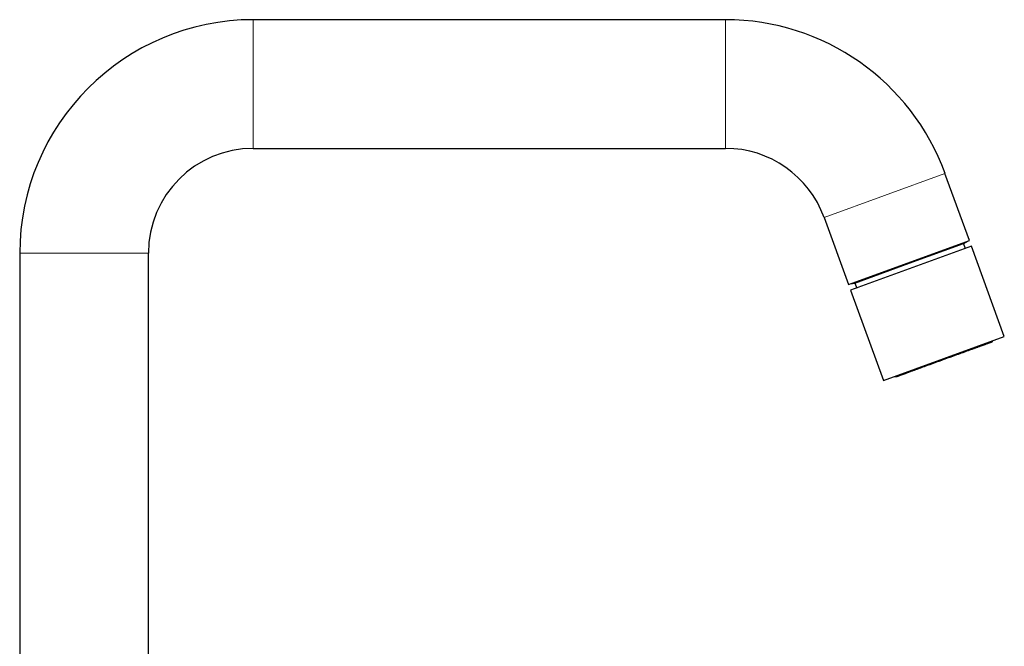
# Model space of a CAD drawing. Header units: millimetres. Extents: x 8 to 701, y 12 to 648.
# Tile 205 of 205: x 526 to 701, y 537 to 648. Entities that reach past the tile are written whole.
import ezdxf

# ---------------------------------------------------------------- set-up
doc = ezdxf.new("R2010")
doc.units = ezdxf.units.MM

msp = doc.modelspace()

# ---------------------------------------------------------------- linework, layer by layer
at = {"color": 7, "linetype": 'Continuous', "lineweight": 30}
for p, q in [((651.26, 647.8), (567.59, 647.8)), ((567.59, 625), (651.26, 625)), ((694.48, 608.67), (690.16, 620.56)), ((668.73, 612.76), (673.06, 600.88)), ((673.06, 600.88), (694.48, 608.67)), ((694.86, 607.65), (673.43, 599.85)), ((683.82, 604.64), (693.45, 608.14)), ((693.45, 608.14), (694.17, 608.56)), ((693.78, 607.25), (693.45, 608.14)), ((700.67, 591.67), (694.86, 607.65)), ((526.19, 606.4), (526.19, 511.55)), ((548.99, 497.5), (548.99, 606.4)), ((674.19, 601.13), (683.82, 604.64)), ((673.37, 600.99), (674.19, 601.13)), ((674.19, 601.13), (674.51, 600.24)), ((673.43, 599.85), (679.25, 583.87)), ((679.25, 583.87), (700.67, 591.67))]:
    msp.add_line(p, q, dxfattribs=at)
at = {"color": 252, "linetype": 'Continuous', "lineweight": 0}
for p, q in [((567.59, 625), (567.59, 647.8)), ((651.26, 625), (651.26, 647.8)), ((668.73, 612.76), (690.16, 620.56)), ((548.99, 606.4), (526.19, 606.4))]:
    msp.add_line(p, q, dxfattribs=at)
at = {"color": 7, "linetype": 'Continuous', "lineweight": 30}
for centre, radius, start, end in [((567.59, 606.4), 41.4, 90, 180), ((651.26, 606.4), 41.4, 20, 90), ((567.59, 606.4), 18.6, 90, 180), ((651.26, 606.4), 18.6, 20, 90)]:
    msp.add_arc(centre, radius, start, end, dxfattribs=at)
for points, knots in [([(690.01, 587.63), (690.11, 587.67), (690.32, 587.74), (690.63, 587.85), (690.93, 587.97), (691.24, 588.08), (691.54, 588.19), (691.84, 588.3), (692.13, 588.4), (692.41, 588.5), (692.69, 588.6), (692.96, 588.7), (693.24, 588.8), (693.51, 588.91), (693.79, 589.01), (694.06, 589.11), (694.33, 589.2), (694.59, 589.3), (694.84, 589.39), (695.08, 589.48), (695.31, 589.56), (695.53, 589.64), (695.75, 589.72), (695.96, 589.8), (696.17, 589.87), (696.38, 589.95), (696.58, 590.02), (696.76, 590.09), (696.94, 590.15), (697.11, 590.21), (697.27, 590.27), (697.41, 590.32), (697.54, 590.37), (697.67, 590.42), (697.79, 590.46), (697.9, 590.5), (698, 590.54), (698.09, 590.57), (698.17, 590.6), (698.24, 590.63), (698.3, 590.65), (698.34, 590.66), (698.38, 590.68), (698.4, 590.69), (698.42, 590.69), (698.42, 590.69), (698.42, 590.69)], [0, 0, 0, 0, 0.023351, 0.046658, 0.069954, 0.093268, 0.116635, 0.140021, 0.162015, 0.183984, 0.205954, 0.227952, 0.250004, 0.273365, 0.296676, 0.31997, 0.343277, 0.36663, 0.390009, 0.412, 0.433965, 0.455929, 0.477919, 0.499962, 0.523318, 0.546628, 0.569923, 0.593237, 0.616599, 0.639987, 0.661984, 0.683957, 0.70593, 0.727931, 0.749986, 0.773355, 0.796675, 0.819976, 0.84329, 0.866649, 0.890035, 0.912031, 0.933999, 0.955966, 0.977957, 1, 1, 1, 1]), ([(698.42, 590.69), (698.44, 590.7), (698.47, 590.71), (698.5, 590.73), (698.53, 590.75), (698.56, 590.77), (698.59, 590.8), (698.61, 590.84), (698.63, 590.87), (698.65, 590.9), (698.66, 590.92), (698.66, 590.94), (698.66, 590.94)], [0, 0, 0, 0, 0.140979, 0.258074, 0.351113, 0.422169, 0.558009, 0.697102, 0.77255, 0.863839, 0.971378, 1, 1, 1, 1]), ([(681.6, 584.57), (681.6, 584.57), (681.6, 584.57), (681.62, 584.58), (681.65, 584.59), (681.69, 584.6), (681.74, 584.62), (681.8, 584.64), (681.87, 584.67), (681.95, 584.7), (682.04, 584.73), (682.13, 584.76), (682.24, 584.8), (682.36, 584.85), (682.5, 584.9), (682.64, 584.95), (682.79, 585), (682.96, 585.06), (683.13, 585.12), (683.3, 585.19), (683.48, 585.25), (683.67, 585.32), (683.86, 585.39), (684.07, 585.47), (684.29, 585.55), (684.52, 585.63), (684.75, 585.72), (685, 585.8), (685.25, 585.9), (685.5, 585.99), (685.75, 586.08), (686.01, 586.17), (686.26, 586.27), (686.53, 586.36), (686.8, 586.46), (687.08, 586.56), (687.37, 586.67), (687.66, 586.78), (687.96, 586.88), (688.26, 586.99), (688.56, 587.1), (688.85, 587.21), (689.14, 587.31), (689.43, 587.42), (689.72, 587.52), (689.91, 587.6), (690.01, 587.63)], [0, 0, 0, 0, 0.023354, 0.046662, 0.069957, 0.093269, 0.11663, 0.140015, 0.16201, 0.183981, 0.205954, 0.227956, 0.250014, 0.27338, 0.296699, 0.32, 0.343316, 0.366678, 0.390066, 0.412063, 0.434033, 0.456001, 0.477994, 0.500038, 0.523392, 0.546699, 0.569991, 0.593298, 0.616654, 0.640032, 0.662021, 0.683985, 0.705952, 0.727947, 0.749996, 0.77336, 0.796674, 0.819972, 0.843284, 0.866642, 0.89004, 0.912048, 0.934021, 0.955987, 0.977971, 1, 1, 1, 1]), ([(681.26, 584.6), (681.26, 584.6), (681.27, 584.6), (681.29, 584.59), (681.31, 584.57), (681.34, 584.56), (681.37, 584.56), (681.39, 584.55), (681.43, 584.55), (681.46, 584.54), (681.5, 584.55), (681.55, 584.55), (681.58, 584.56), (681.6, 584.57)], [0, 0, 0, 0, 0.023937, 0.102022, 0.179883, 0.25765, 0.335346, 0.412987, 0.495939, 0.595883, 0.713261, 0.848036, 1, 1, 1, 1])]:
    msp.add_open_spline(points, degree=3, knots=knots, dxfattribs=at)
at = {"color": 252, "linetype": 'Continuous', "lineweight": 0}
msp.add_open_spline([(690.01, 587.63), (690.01, 587.63), (690.01, 587.63), (690.01, 587.65), (690, 587.67), (689.99, 587.69), (689.98, 587.73), (689.97, 587.75), (689.96, 587.77), (689.96, 587.77)], degree=3, knots=[0, 0, 0, 0, 0.164085, 0.32829, 0.492302, 0.656009, 0.81947, 0.982857, 1, 1, 1, 1], dxfattribs=at)

doc.saveas('drawing.dxf')
